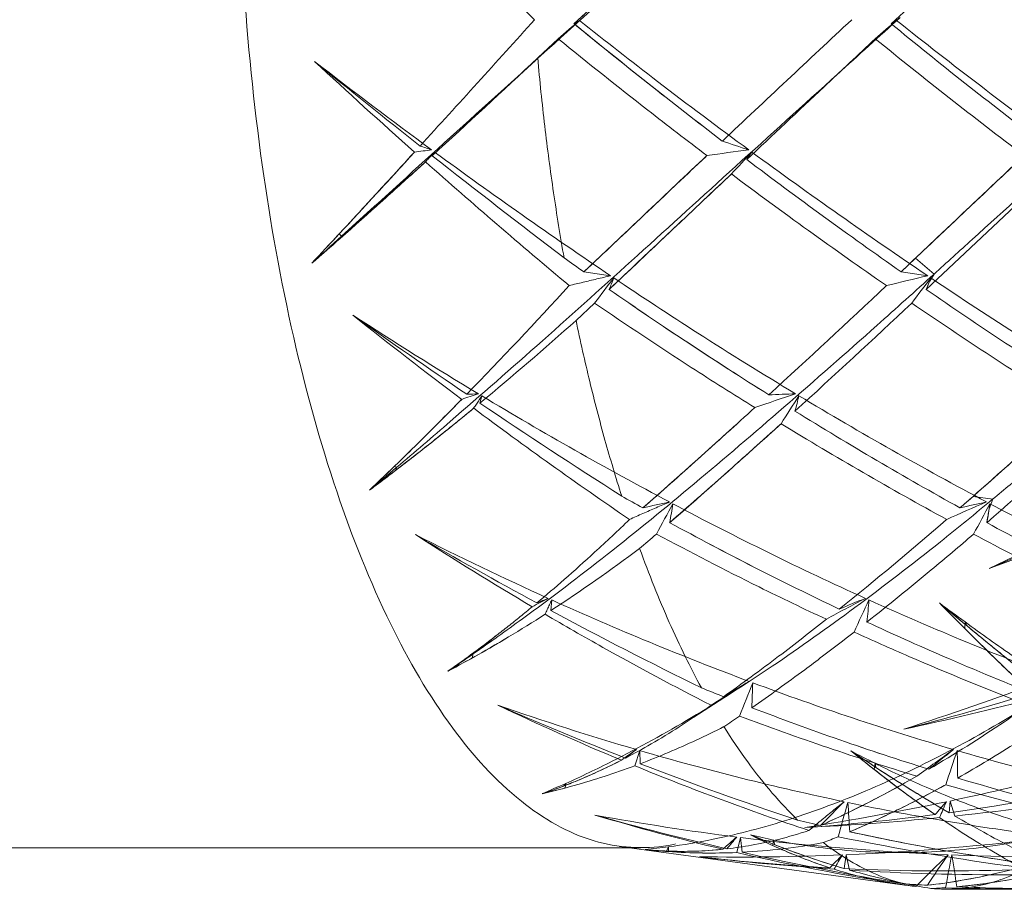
# Model space of a CAD drawing. Header units: millimetres. Extents: x 13297 to 13592, y 253 to 670.
# Tile 5 of 18: x 13466.91 to 13472.86, y 359.28 to 364.54. Entities that reach past the tile are written whole.
import ezdxf

# ---------------------------------------------------------------- set-up
doc = ezdxf.new("R2010")
doc.units = ezdxf.units.MM
doc.header["$LTSCALE"] = 0.3
doc.layers.add('轮廓线', color=7, linetype='Continuous', lineweight=20)

msp = doc.modelspace()

# ---------------------------------------------------------------- linework, layer by layer
at = {"layer": '轮廓线'}
for p, q in [((13472.2043, 364.5286), (13472.2343, 364.5521)), ((13470.1652, 364.4235), (13470.0414, 364.3076)), ((13469.4035, 363.7162), (13469.4181, 363.7378)), ((13473.1328, 363.6053), (13472.3921, 362.9069)), ((13468.8553, 363.2289), (13468.8408, 363.2429)), ((13468.8456, 363.2148), (13468.8553, 363.2289)), ((13472.3269, 363.0956), (13472.2397, 363.0132)), ((13472.4396, 362.9999), (13472.3269, 363.0956)), ((13470.4829, 362.9894), (13470.3212, 363.0132)), ((13472.4013, 362.9894), (13472.2397, 363.0132)), ((13472.413, 362.9573), (13472.4396, 362.9999)), ((13470.386, 362.8243), (13470.2736, 362.719)), ((13469.6917, 362.2186), (13469.7029, 362.263)), ((13469.1883, 361.8305), (13469.1729, 361.8344)), ((13469.1804, 361.8104), (13469.1883, 361.8305)), ((13472.7943, 361.6371), (13472.6758, 361.6546)), ((13472.7729, 361.5782), (13472.7943, 361.6371)), ((13470.121, 360.9635), (13470.1266, 361.0277)), ((13472.6272, 360.8944), (13472.6257, 360.8549)), ((13472.635, 360.874), (13472.6272, 360.8944)), ((13469.651, 360.7011), (13469.6357, 360.6946)), ((13469.6453, 360.6764), (13469.651, 360.7011)), ((13470.6604, 360.1161), (13470.6291, 360.0241)), ((13470.6621, 360.0365), (13470.6604, 360.1161)), ((13472.0826, 360.0391), (13472.0772, 360.002)), ((13472.0881, 360.0143), (13472.0826, 360.0391)), ((13470.2117, 359.9176), (13470.1976, 359.9012)), ((13470.2087, 359.89), (13470.2117, 359.9176)), ((13472.5361, 359.8109), (13472.5311, 359.74)), ((13472.5653, 359.7201), (13472.5361, 359.8109)), ((13471.2679, 359.5903), (13471.246, 359.4993)), ((13471.2783, 359.5008), (13471.2679, 359.5903)), ((13471.4704, 359.575), (13471.4614, 359.5427)), ((13471.4732, 359.5473), (13471.4704, 359.575)), ((13470.6649, 359.5278), (13458.6911, 359.5278)), ((13470.5363, 359.5366), (13472.263, 359.3019)), ((13470.8322, 359.5335), (13470.8203, 359.5084)), ((13470.8322, 359.5049), (13470.8322, 359.5335)), ((13471.9076, 359.4862), (13471.8947, 359.4024)), ((13471.9274, 359.3929), (13471.9076, 359.4862)), ((13473.0201, 359.2778), (13472.507, 359.2778))]:
    msp.add_line(p, q, dxfattribs=at)
for points in [[(13469.8831, 364.1591), (13469.9556, 364.2263), (13470.0286, 364.2928)], [(13471.781, 364.1394), (13471.8624, 364.2151), (13471.9443, 364.2899)], [(13470.9865, 360.3176), (13471.0768, 360.377), (13471.1678, 360.4351)]]:
    msp.add_lwpolyline(points, dxfattribs=at)
for centre, radius, start, end in [((13524.7685, 421.3579), 78.9015, 225.260505, 226.064583), ((13518.999, 314.5119), 68.4999, 132.190007, 133.116986), ((13534.1864, 296.2172), 93.5458, 132.770133, 133.105999), ((13347.5221, 474.9414), 164.9094, 317.615069, 317.97367), ((13478.1485, 355.1956), 12.202, 130.06385, 130.86393), ((13492.245, 391.3882), 34.72, 230.71664, 232.60348), ((13494.359, 393.982), 38.0662, 230.72573, 231.5822), ((13704.8364, 115.4241), 341.0253, 133.072669, 133.252956), ((13480.0034, 355.2779), 12.0982, 130.08477, 130.89127), ((13471.6089, 365.4919), 1.1325, 300.29045, 302.24438), ((13471.5748, 365.5491), 1.1991, 300.32004, 301.66861), ((13493.4886, 390.5555), 33.6483, 230.70827, 232.65648), ((13471.6681, 365.3969), 1.0206, 301.69689, 302.28098), ((13493.6571, 391.5496), 34.4918, 231.55868, 233.70062), ((13493.0673, 390.2496), 33.2761, 230.90619, 232.87766), ((13488.3538, 389.562), 32.0226, 232.1197, 233.7077), ((13497.039, 394.8974), 41.7206, 227.19821, 228.31959), ((13506.9872, 411.3549), 60.6793, 230.867388, 231.639971), ((13432.246, 404.4309), 55.1214, 312.3845, 313.28871), ((13491.1989, 390.0589), 33.0287, 231.64839, 232.64477), ((13480.3901, 391.2606), 28.9663, 251.41579, 251.74936), ((13398.5844, 428.3194), 95.7649, 317.191929, 317.594328), ((13391.3192, 434.9895), 105.6275, 317.328303, 317.580287), ((13471.7214, 345.8415), 18.0599, 97.38693, 97.71812), ((13478.3723, 391.0034), 28.6911, 251.62853, 251.77545), ((13488.7047, 390.0472), 32.6214, 233.75588, 236.04207), ((13473.6631, 345.673), 18.2299, 97.38898, 98.19248), ((13479.7191, 355.7871), 11.5529, 136.51209, 137.41113), ((13470.1832, 364.4978), 1.3818, 324.35917, 326.63232), ((13491.139, 390.7599), 33.5008, 233.76606, 235.9911), ((13436.6056, 399.6477), 48.6496, 311.50599, 312.32422), ((13496.5872, 394.4258), 41.0679, 228.47693, 230.07859), ((13506.6461, 410.924), 60.1298, 231.729806, 232.691342), ((13611.6241, 214.5586), 204.9511, 133.299843, 133.444851), ((13491.4781, 390.4272), 33.4909, 232.96462, 234.94002), ((13742.4573, 77.7618), 392.9197, 133.30024, 133.432201), ((13490.5917, 389.5201), 32.3587, 233.2122, 235.2587), ((13436.772, 393.0059), 43.7521, 316.81789, 317.40782), ((13383.4958, 455.1113), 126.573, 313.312052, 313.540839), ((13445.864, 384.5253), 31.3189, 316.74844, 317.19237), ((13419.5258, 417.3934), 73.2611, 312.135082, 312.325243), ((13452.7751, 381.3838), 24.2565, 310.95768, 311.49267), ((13322.7315, 519.6165), 215.3734, 313.31292, 313.446383), ((13489.1716, 389.9171), 32.8505, 234.72625, 234.98273), ((13479.9478, 355.6449), 11.9571, 142.18195, 143.09926), ((13468.3782, 363.8025), 2.279, 336.85946, 338.74821), ((13475.4915, 349.4644), 13.8735, 102.87008, 103.93136), ((13481.7694, 355.7259), 11.831, 142.20447, 143.13119), ((13470.232, 363.8303), 2.3492, 336.85394, 338.68597), ((13470.3738, 363.7742), 2.1967, 338.16926, 338.70583), ((13486.919, 384.5148), 25.9636, 236.05363, 238.93437), ((13448.4902, 382.8321), 29.4759, 315.77269, 317.52978), ((13485.3304, 384.3541), 26.0902, 235.2894, 237.83137), ((13486.3132, 385.7835), 27.8249, 235.30205, 236.49094), ((13427.6634, 410.119), 64.8535, 312.454537, 313.312054), ((13470.165, 363.8584), 2.4218, 336.86642, 338.15692), ((13486.9938, 383.9833), 25.6402, 235.28576, 237.8741), ((13434.6666, 402.761), 54.8775, 312.2975, 313.30228), ((13486.6257, 383.7127), 25.3264, 235.56528, 238.18457), ((13482.4053, 383.3997), 24.66, 236.85715, 238.94139), ((13486.8679, 385.25), 28.7784, 231.42376, 233.08254), ((13490.7252, 393.3657), 37.5839, 234.54292, 235.82226), ((13456.4684, 378.183), 20.7296, 309.63477, 311.7562), ((13484.8472, 383.6157), 25.208, 236.54883, 237.86746), ((13473.1041, 351.7341), 11.0822, 107.98176, 108.53202), ((13470.3723, 341.4056), 20.8808, 91.89197, 92.08665), ((13482.3754, 383.3484), 24.6006, 238.99363, 242.03391), ((13475.042, 351.6739), 11.1452, 107.97787, 109.31933), ((13472.289, 341.21), 21.0762, 91.86776, 92.30962), ((13481.6033, 355.7583), 11.9137, 146.90789, 147.87394), ((13468.1518, 363.1114), 3.5725, 344.7259, 346.2616), ((13484.5049, 383.7056), 25.0151, 239.00227, 241.99054), ((13454.3748, 377.1005), 21.2612, 314.10819, 315.66402), ((13453.4046, 378.0668), 22.6304, 314.61813, 315.6302), ((13490.2328, 392.637), 36.7044, 235.96945, 237.5706), ((13429.4685, 408.1416), 62.1762, 311.925065, 312.351168), ((13439.5557, 399.1614), 50.0369, 311.44569, 312.36653), ((13458.2905, 375.9729), 17.8653, 307.5573, 309.49997), ((13486.3011, 384.515), 27.8503, 233.29249, 235.67594), ((13484.777, 383.5008), 25.0734, 238.29037, 240.93535), ((13438.8988, 398.0853), 48.5709, 311.64152, 312.18241), ((13484.2171, 382.919), 24.3939, 238.6169, 241.33566), ((13445.1507, 393.282), 42.1022, 310.97568, 312.20257), ((13458.8038, 372.5623), 14.92, 313.23424, 314.70698), ((13460.4338, 370.8533), 12.5584, 313.15678, 314.09717), ((13451.3623, 383.6833), 29.3503, 311.15575, 312.02768), ((13448.3813, 389.2133), 36.7383, 311.23321, 311.92981), ((13451.3559, 382.8951), 27.5992, 309.80342, 310.25009), ((13461.9936, 371.1699), 11.8004, 306.56652, 307.51935), ((13449.6215, 385.9457), 32.3738, 310.9529, 311.73553), ((13482.5835, 383.0434), 24.54, 240.63463, 240.97767), ((13452.3696, 384.6911), 30.7085, 311.19782, 311.39518), ((13473.3071, 350.101), 11.781, 102.09307, 102.89563), ((13481.7879, 355.5935), 12.475, 151.16686, 152.12389), ((13465.8297, 362.385), 5.0892, 349.9326, 351.23704), ((13480.4733, 379.7055), 20.4911, 242.01941, 245.65013), ((13476.6637, 352.3837), 10.0288, 112.92352, 114.43006), ((13475.2286, 350.0981), 11.7844, 102.10482, 102.90643), ((13483.5839, 355.6665), 12.3326, 151.18966, 152.15746), ((13467.6085, 362.4101), 5.2309, 349.92884, 351.19776), ((13467.9047, 362.3633), 4.9311, 350.83953, 351.20948), ((13462.8646, 381.8519), 22.8906, 295.65013, 297.88629), ((13482.5072, 379.9539), 20.7646, 242.05961, 245.64461), ((13467.4824, 362.432), 5.359, 349.93487, 350.83307), ((13466.2179, 376.4598), 16.5926, 293.27108, 296.09908), ((13480.7958, 379.7494), 20.7923, 241.39313, 244.5652), ((13481.2685, 380.6281), 21.79, 241.40828, 242.92015), ((13458.8097, 377.2816), 20.8914, 308.67938, 310.99963), ((13482.6223, 379.5813), 20.6007, 241.39339, 244.59724), ((13466.1462, 379.0481), 19.0227, 290.38825, 292.90261), ((13478.3585, 379.274), 20.0173, 243.09832, 245.65111), ((13481.0388, 379.6557), 21.6841, 237.22865, 239.42477), ((13483.0702, 385.0254), 27.3251, 239.74235, 241.51027), ((13455.0751, 379.6967), 24.0796, 310.32318, 310.6439), ((13482.3088, 379.351), 20.3476, 241.75367, 244.9935), ((13464.8425, 369.0876), 9.6882, 303.01308, 306.8884), ((13480.5673, 379.294), 20.2829, 242.96812, 244.59561), ((13474.1496, 353.1997), 8.8193, 117.2937, 118.00338), ((13473.3518, 352.8547), 8.803, 111.63973, 112.12619), ((13478.2484, 379.022), 19.7424, 245.70781, 249.45807), ((13476.0948, 353.1467), 8.8784, 117.28564, 119.01648), ((13475.315, 352.7369), 8.9287, 111.62369, 112.72417), ((13483.1894, 355.7729), 12.3205, 154.75366, 155.7491), ((13465.2245, 361.5901), 6.8444, 354.16057, 355.2863), ((13480.2486, 379.2069), 19.9442, 245.71432, 249.42447), ((13482.253, 374.071), 16.318, 233.1714, 233.85149), ((13494.9209, 383.2068), 31.5704, 224.67669, 225.39995), ((13509.8377, 398.0809), 52.6356, 224.77311, 225.01067), ((13518.5125, 416.3503), 71.9886, 230.241157, 230.410091), ((13465.6946, 367.7627), 8.113, 300.93367, 302.77215), ((13480.9112, 379.4629), 21.4532, 239.69594, 240.77268), ((13482.5986, 384.1494), 26.3301, 241.71287, 243.94072), ((13461.5362, 373.8358), 16.4975, 307.15119, 308.42276), ((13480.4672, 379.079), 20.0458, 245.1194, 246.56932), ((13461.4389, 374.3364), 17.1157, 307.1076, 307.91493), ((13480.11, 378.7484), 19.6834, 245.52789, 246.58297), ((13487.1063, 375.336), 20.479, 225.00077, 226.57428), ((13488.9186, 380.5505), 25.5405, 230.3899, 231.76504), ((13466.2413, 366.8046), 7.0102, 297.68977, 301.12618), ((13465.277, 366.6333), 7.3666, 306.27668, 307.7907), ((13465.8151, 367.5419), 7.8617, 299.15677, 301.00775), ((13463.0813, 370.1745), 11.5286, 303.82499, 304.74129), ((13480.2949, 378.3713), 20.1997, 240.7863, 242.89276), ((13486.2088, 374.4062), 19.1869, 225.4712, 226.61203), ((13466.3455, 365.1768), 5.5602, 304.55026, 306.28131), ((13466.5794, 366.176), 6.2965, 297.62346, 299.13904), ((13475.6346, 362.9913), 5.2357, 206.12082, 208.46308), ((13463.8612, 370.7499), 12.6337, 305.32059, 307.19863), ((13480.0264, 378.5522), 19.4702, 246.57927, 248.87939), ((13480.39, 378.9012), 19.8519, 246.56982, 248.40913), ((13475.4071, 353.5539), 8.0891, 120.34131, 121.61795), ((13483.0327, 355.8289), 12.599, 158.10603, 159.09313), ((13462.7598, 360.754), 8.5856, 357.47456, 358.48463), ((13477.428, 376.7833), 17.3581, 249.47622, 253.70507), ((13466.5752, 377.9764), 18.6188, 287.76444, 290.47786), ((13478.3449, 378.6125), 19.5369, 248.01728, 248.44263), ((13468.8036, 373.9985), 14.1798, 284.09107, 287.3351), ((13468.7802, 376.6589), 16.7775, 281.95612, 284.7694), ((13477.1816, 375.9381), 17.2102, 244.605, 247.32731), ((13475.4231, 376.4945), 17.0568, 250.75459, 253.70948), ((13478.3937, 380.0519), 21.4567, 246.39237, 248.62459), ((13477.7812, 377.1457), 17.9655, 248.97989, 250.78748), ((13477.5839, 376.6198), 17.4038, 248.96505, 252.69936), ((13465.6273, 368.6012), 10.0129, 303.59387, 304.24736), ((13477.2844, 376.3338), 17.1039, 249.38779, 253.18261), ((13477.4969, 376.3621), 17.1319, 250.82305, 252.72098), ((13475.1175, 353.7256), 7.8091, 124.9993, 125.81719), ((13475.3304, 354.0895), 7.6427, 127.8726, 128.49534), ((13475.3621, 376.2714), 16.8256, 253.77309, 258.11118), ((13475.3694, 366.5764), 7.317, 242.02243, 243.30897), ((13477.876, 367.3691), 9.3756, 230.69321, 232.69579), ((13479.3567, 369.2235), 11.7485, 230.83459, 231.71184), ((13480.7839, 373.2949), 15.8743, 236.12912, 236.78425), ((13477.0733, 353.6708), 7.875, 124.98841, 126.9822), ((13477.3461, 353.9643), 7.8008, 127.86787, 129.27117), ((13483.97, 356.1885), 12.0485, 160.97519, 162.00988), ((13469.1129, 376.0202), 16.5668, 281.92497, 286.33131), ((13462.1934, 359.8448), 10.3897, 0.58047, 1.49599), ((13477.3045, 376.3549), 16.9122, 253.77686, 258.09005), ((13468.8872, 363.2898), 3.6335, 292.9989, 297.19143), ((13476.8498, 375.1464), 16.3518, 247.63948, 251.5764), ((13478.062, 379.1938), 20.5368, 248.87992, 251.70208), ((13477.5497, 368.3398), 9.9571, 236.73524, 239.73437), ((13468.6259, 366.45), 7.4743, 297.19738, 299.7604), ((13470.7745, 372.648), 13.027, 277.74934, 282.59771), ((13477.4125, 376.0788), 16.8364, 253.32907, 257.16355), ((13467.8421, 365.1955), 5.7855, 292.62775, 294.17981), ((13469.1798, 362.5711), 2.8573, 288.11099, 290.86743), ((13469.1744, 363.7894), 4.0342, 282.7975, 284.85537), ((13476.386, 365.425), 6.9262, 232.75356, 235.32947), ((13469.1849, 365.9195), 6.8685, 296.19817, 298.95847), ((13477.138, 375.8386), 16.5874, 253.80086, 257.6915), ((13469.1962, 375.6233), 16.1613, 278.76212, 281.84629), ((13477.5642, 354.0399), 8.0862, 134.50671, 135.93936), ((13476.7567, 356.0253), 5.683, 138.29406, 139.33391), ((13480.881, 356.1156), 9.1448, 156.19815, 156.85199), ((13470.9407, 375.1341), 15.4994, 276.01666, 279.69409), ((13469.3886, 364.9484), 5.7902, 294.10648, 297.27624), ((13483.2868, 356.4931), 11.8406, 163.77196, 164.81266), ((13475.1209, 375.0892), 15.6191, 258.16659, 262.80517), ((13460.0308, 358.9419), 11.9183, 3.28175, 4.13882), ((13469.6655, 364.9219), 5.7612, 293.14005, 296.29016), ((13474.5069, 373.591), 14.464, 253.4523, 256.62805), ((13473.1815, 374.9384), 15.467, 259.59192, 262.80926), ((13475.2359, 377.0363), 17.9765, 254.35241, 256.98166), ((13475.4261, 375.819), 16.5679, 256.69908, 257.19289), ((13470.7686, 372.6572), 13.037, 273.91259, 277.3927), ((13470.9043, 375.4691), 15.8364, 272.72836, 275.68253), ((13475.9415, 354.2001), 7.151, 131.04762, 131.94347), ((13477.459, 354.3946), 8.1014, 140.08227, 140.73705), ((13473.1782, 374.8883), 15.4168, 262.8821, 267.57021), ((13472.3037, 363.7442), 4.2517, 256.761, 258.69895), ((13473.2398, 363.4316), 4.2763, 243.474, 245.42463), ((13473.842, 365.5742), 6.4758, 247.17576, 248.54319), ((13469.9686, 364.2246), 5.0008, 291.10407, 292.20953), ((13474.9743, 374.6442), 15.3681, 258.30727, 262.47112), ((13471.2399, 374.8161), 15.3444, 272.49415, 277.20461), ((13475.2512, 375.0137), 15.7439, 257.82014, 259.85197), ((13475.2019, 374.7738), 15.4991, 257.81095, 261.94403), ((13470.311, 363.3732), 3.8749, 275.65191, 277.73316), ((13470.917, 361.8239), 2.3177, 264.44425, 270.25816), ((13471.1057, 363.4293), 3.9339, 263.97201, 266.01223), ((13471.0905, 363.2757), 3.7796, 263.95704, 272.35695), ((13470.9228, 361.9357), 2.4295, 264.5634, 267.58186), ((13470.9176, 361.842), 2.3357, 267.61251, 276.00367), ((13470.9171, 361.8483), 2.342, 270.25442, 275.99714), ((13471.0944, 363.1368), 3.6406, 272.89584, 280.69552), ((13473.3071, 364.1979), 4.9991, 248.4785, 253.58953), ((13475.1865, 374.6833), 15.4072, 259.87226, 261.95358), ((13471.0883, 363.1811), 3.6851, 266.01512, 272.4541), ((13471.2466, 374.6292), 15.1574, 269.14634, 272.41453), ((13472.9085, 375.5614), 16.1982, 263.30782, 266.19764), ((13472.5211, 372.5064), 13.1189, 263.43307, 266.88945), ((13474.3687, 373.0033), 13.8604, 256.97931, 261.53957), ((13475.0731, 376.3153), 17.2374, 257.28203, 260.5999), ((13472.7692, 362.3699), 3.1147, 247.37882, 252.05046), ((13476.5123, 354.9356), 6.4892, 135.48349, 136.4479), ((13479.4484, 354.9745), 8.8062, 149.18791, 149.84084), ((13479.7733, 354.4158), 8.8456, 145.03209, 146.47774), ((13482.4511, 357.5066), 10.0997, 168.70692, 169.84941), ((13473.1656, 374.6406), 15.1688, 267.66261, 272.41356), ((13458.3511, 357.1341), 14.3892, 8.62521, 9.40103), ((13472.5078, 372.2042), 12.8164, 267.25799, 272.15198), ((13472.8771, 375.0413), 15.6772, 266.52729, 270.15049), ((13471.9007, 363.3761), 4.1066, 280.91532, 284.95841), ((13471.9814, 362.9517), 3.6747, 276.52489, 280.93206), ((13472.2023, 363.2256), 3.9521, 279.52904, 283.71042), ((13473.2414, 374.4423), 15.1648, 266.28116, 266.81559), ((13472.2605, 362.8226), 3.5448, 272.59585, 274.01396), ((13473.0206, 374.2151), 14.9373, 268.03892, 272.2988), ((13472.2487, 362.9364), 3.6592, 275.1555, 279.56266), ((13473.229, 374.2101), 14.9323, 267.4992, 271.76259), ((13473.2282, 374.1828), 14.9049, 267.49799, 269.6283)]:
    msp.add_arc(centre, radius, start, end, dxfattribs=at)
for points, knots in [([(13470.9554, 371.9832), (13470.9528, 371.984), (13470.8057, 372.028), (13470.4808, 372.05), (13470.0096, 371.8355), (13469.587, 371.4202), (13469.2069, 370.8258), (13468.8762, 370.0674), (13468.6039, 369.1674), (13468.3992, 368.1545), (13468.2691, 367.0621), (13468.2181, 365.9265), (13468.2481, 364.7859), (13468.358, 363.6786), (13468.5439, 362.6416), (13468.7994, 361.7096), (13469.0256, 361.1396), (13469.152, 360.882)], [0.1282708, 0.1282708, 0.1282708, 0.1282708, 0.1288402, 0.1603272, 0.1939423, 0.2342252, 0.2832464, 0.3412611, 0.407447, 0.4803209, 0.5579755, 0.638239, 0.7188056, 0.797354, 0.8716661, 0.939752, 1, 1, 1, 1]), ([(13472.1923, 366.1877), (13472.0536, 366.0713), (13471.6887, 365.7616), (13470.8925, 365.0741), (13470.042, 364.3052), (13469.2945, 363.6288), (13468.9732, 363.336), (13468.8554, 363.229)], [0, 0, 0, 0, 0.121812, 0.32189, 0.707594, 0.892975, 1, 1, 1, 1]), ([(13475.7305, 365.9351), (13475.662, 365.8767), (13475.4808, 365.7213), (13475.0778, 365.3733), (13474.6373, 364.9863), (13474.2055, 364.6003), (13473.7877, 364.2217), (13473.2766, 363.7586), (13472.7934, 363.3207), (13472.5165, 363.0696), (13472.4394, 362.9999)], [0, 0, 0, 0, 0.061226, 0.162422, 0.362181, 0.460104, 0.556406, 0.745747, 0.929234, 1, 1, 1, 1]), ([(13470.2611, 364.5136), (13470.512, 364.748), (13470.7831, 364.9991), (13471.0567, 365.2475), (13471.076, 365.2651)], [0, 0, 0, 0, 0.929232, 1, 1, 1, 1]), ([(13472.2341, 364.552), (13472.1077, 364.438), (13471.776, 364.1375), (13471.2458, 363.6581), (13470.6527, 363.1181), (13470.0787, 362.601), (13469.5918, 362.1754), (13469.2965, 361.9219), (13469.1885, 361.8305)], [0, 0, 0, 0, 0.12507, 0.328663, 0.525052, 0.714181, 0.896075, 1, 1, 1, 1]), ([(13470.2618, 364.514), (13470.2656, 364.5163), (13470.2731, 364.5207), (13470.2841, 364.5274), (13470.2913, 364.5319), (13470.2948, 364.5341)], [0, 0, 0, 0, 0.342552, 0.675994, 1, 1, 1, 1]), ([(13471.3186, 363.7515), (13471.1333, 363.8875), (13470.7895, 364.1452), (13470.4512, 364.4101), (13470.2948, 364.5341)], [0, 0, 0, 0, 0.535202, 1, 1, 1, 1]), ([(13471.0653, 363.7169), (13470.9452, 363.8077), (13470.6426, 364.0401), (13470.3446, 364.2782), (13470.1652, 364.4235)], [0, 0, 0, 0, 0.39466, 1, 1, 1, 1]), ([(13472.0833, 364.4234), (13471.9802, 364.3267), (13471.7212, 364.0831), (13471.4621, 363.8395), (13471.3062, 363.6927)], [0, 0, 0, 0, 0.397706, 1, 1, 1, 1]), ([(13470.201, 363.0979), (13470.1779, 363.2289), (13470.1352, 363.4943), (13470.0821, 363.8977), (13470.0538, 364.1701), (13470.0414, 364.3076)], [0, 0, 0, 0, 0.326961, 0.660686, 1, 1, 1, 1]), ([(13475.798, 364.3051), (13475.7355, 364.2484), (13475.5704, 364.0983), (13475.2038, 363.7658), (13474.802, 363.4015), (13474.407, 363.0443), (13474.0273, 362.7006), (13473.5626, 362.2891), (13473.1197, 361.909), (13472.8649, 361.6957), (13472.7941, 361.637)], [0, 0, 0, 0, 0.062989, 0.166633, 0.369455, 0.467977, 0.564257, 0.751847, 0.931386, 1, 1, 1, 1]), ([(13469.4181, 363.7378), (13469.4119, 363.7313), (13469.3996, 363.7181), (13469.381, 363.6984), (13469.3686, 363.6853), (13469.3624, 363.6787)], [0, 0, 0, 0, 0.333587, 0.666915, 1, 1, 1, 1]), ([(13469.3624, 363.6787), (13469.2866, 363.6097), (13469.1362, 363.4736), (13468.9073, 363.269), (13468.7538, 363.1339), (13468.6752, 363.0655)], [0, 0, 0, 0, 0.333991, 0.660697, 1, 1, 1, 1]), ([(13471.0658, 363.7173), (13471.0025, 363.6575), (13470.7539, 363.4226), (13470.5057, 363.1873), (13470.3201, 363.0125)], [0, 0, 0, 0, 0.254477, 1, 1, 1, 1]), ([(13472.6069, 363.3606), (13472.6464, 363.398), (13472.7277, 363.4747), (13472.8536, 363.5935), (13472.9399, 363.6749), (13472.9845, 363.7169)], [0, 0, 0, 0, 0.314598, 0.646086, 1, 1, 1, 1]), ([(13470.4731, 362.9064), (13470.7027, 363.1225), (13470.9491, 363.356), (13471.1961, 363.5889), (13471.2137, 363.6055)], [0, 0, 0, 0, 0.92871, 1, 1, 1, 1]), ([(13471.2135, 363.6053), (13471.1693, 363.5636), (13471.0835, 363.4827), (13470.9585, 363.3648), (13470.8777, 363.2885), (13470.8385, 363.2515)], [0, 0, 0, 0, 0.353689, 0.686055, 1, 1, 1, 1]), ([(13472.2397, 363.0132), (13472.2745, 363.0461), (13472.3411, 363.109), (13472.4369, 363.1996), (13472.5245, 363.2825), (13472.5802, 363.3354), (13472.6069, 363.3606)], [0, 0, 0, 0, 0.283971, 0.54393, 0.782419, 1, 1, 1, 1]), ([(13472.4394, 362.9999), (13472.3246, 362.896), (13472.0241, 362.6251), (13471.5416, 362.2011), (13470.9997, 361.7367), (13470.4738, 361.307), (13470.0252, 360.9665), (13469.7512, 360.7705), (13469.6511, 360.7011)], [0, 0, 0, 0, 0.128484, 0.335618, 0.53289, 0.720535, 0.898974, 1, 1, 1, 1]), ([(13470.2321, 362.9302), (13470.2599, 362.9371), (13470.3157, 362.95), (13470.3992, 362.9702), (13470.455, 362.983), (13470.4829, 362.9894)], [0, 0, 0, 0, 0.333704, 0.666519, 1, 1, 1, 1]), ([(13471.6021, 362.275), (13471.4031, 362.3948), (13471.0336, 362.6241), (13470.6703, 362.8634), (13470.5022, 362.9765)], [0, 0, 0, 0, 0.533956, 1, 1, 1, 1]), ([(13471.3548, 362.1916), (13471.2258, 362.2716), (13470.8999, 362.478), (13470.5791, 362.6923), (13470.386, 362.8243)], [0, 0, 0, 0, 0.393599, 1, 1, 1, 1]), ([(13470.5496, 361.6565), (13470.5138, 361.7686), (13470.4454, 361.9986), (13470.3535, 362.353), (13470.2993, 362.5954), (13470.2736, 362.719)], [0, 0, 0, 0, 0.321568, 0.655247, 1, 1, 1, 1]), ([(13469.7029, 362.263), (13469.6974, 362.2546), (13469.6867, 362.2378), (13469.6704, 362.2126), (13469.6595, 362.1959), (13469.6541, 362.1875)], [0, 0, 0, 0, 0.333471, 0.666798, 1, 1, 1, 1]), ([(13471.3553, 362.1919), (13471.2979, 362.1395), (13471.0733, 361.9352), (13470.847, 361.7328), (13470.6768, 361.5842)], [0, 0, 0, 0, 0.256095, 1, 1, 1, 1]), ([(13469.6541, 362.1875), (13469.5849, 362.1306), (13469.4475, 362.019), (13469.2376, 361.8536), (13469.0962, 361.7461), (13469.0237, 361.6921)], [0, 0, 0, 0, 0.335426, 0.662115, 1, 1, 1, 1]), ([(13470.8399, 361.495), (13471.0508, 361.6776), (13471.2751, 361.8777), (13471.4979, 362.0794), (13471.5139, 362.0939)], [0, 0, 0, 0, 0.928141, 1, 1, 1, 1]), ([(13472.7941, 361.637), (13472.6894, 361.5502), (13472.4158, 361.3268), (13471.9735, 360.9865), (13471.473, 360.6288), (13470.9841, 360.3154), (13470.5641, 360.0839), (13470.3061, 359.9599), (13470.2118, 359.9176)], [0, 0, 0, 0, 0.131112, 0.340626, 0.537978, 0.724113, 0.900357, 1, 1, 1, 1]), ([(13470.5966, 361.5149), (13470.6234, 361.5271), (13470.6774, 361.5505), (13470.758, 361.5861), (13470.812, 361.6091), (13470.839, 361.6205)], [0, 0, 0, 0, 0.334087, 0.666959, 1, 1, 1, 1]), ([(13470.0362, 361.0093), (13470.0921, 361.0561), (13470.2099, 361.1569), (13470.3972, 361.325), (13470.5274, 361.4476), (13470.5971, 361.5146)], [0, 0, 0, 0, 0.289815, 0.615908, 1, 1, 1, 1]), ([(13471.7882, 360.9107), (13471.6517, 360.9743), (13471.3061, 361.1403), (13470.9656, 361.3164), (13470.7605, 361.4263)], [0, 0, 0, 0, 0.392962, 1, 1, 1, 1]), ([(13472.6787, 361.4262), (13472.5938, 361.3532), (13472.3813, 361.1727), (13472.1646, 360.9971), (13472.0334, 360.8938)], [0, 0, 0, 0, 0.401407, 1, 1, 1, 1]), ([(13470.9336, 360.6862), (13470.9002, 360.7541), (13470.835, 360.8942), (13470.7432, 361.112), (13470.686, 361.262), (13470.658, 361.3388)], [0, 0, 0, 0, 0.320416, 0.65388, 1, 1, 1, 1]), ([(13470.1266, 361.0277), (13470.122, 361.0181), (13470.1132, 360.9988), (13470.0997, 360.9699), (13470.0906, 360.9507), (13470.0861, 360.941)], [0, 0, 0, 0, 0.333317, 0.666645, 1, 1, 1, 1]), ([(13473.1118, 360.489), (13473.0425, 360.5436), (13472.9033, 360.6546), (13472.6899, 360.8282), (13472.5461, 360.9474), (13472.4716, 361.0095)], [0, 0, 0, 0, 0.320901, 0.647247, 1, 1, 1, 1]), ([(13469.791, 360.8118), (13469.8152, 360.8305), (13469.8638, 360.8684), (13469.9364, 360.9267), (13469.9845, 360.9664), (13470.0087, 360.9865)], [0, 0, 0, 0, 0.328966, 0.66226, 1, 1, 1, 1]), ([(13469.152, 360.882), (13469.2598, 360.6623), (13469.4841, 360.2729), (13469.8956, 359.8102), (13470.3537, 359.5392), (13470.6983, 359.5158), (13470.8609, 359.5479), (13470.8756, 359.5512)], [0, 0, 0, 0, 0.051386, 0.0938289, 0.1288402, 0.1603272, 0.1634804, 0.1634804, 0.1634804, 0.1634804]), ([(13475.1097, 359.6193), (13475.017, 359.6425), (13474.7656, 359.7142), (13474.185, 359.9297), (13473.5496, 360.2719), (13472.9838, 360.6388), (13472.7254, 360.8227), (13472.6274, 360.8943)], [0, 0, 0, 0, 0.102197, 0.279197, 0.661022, 0.870225, 1, 1, 1, 1]), ([(13469.4988, 360.5972), (13469.5264, 360.6163), (13469.5794, 360.6535), (13469.6556, 360.7088), (13469.7254, 360.7612), (13469.77, 360.7954), (13469.791, 360.8118)], [0, 0, 0, 0, 0.277588, 0.535533, 0.779292, 1, 1, 1, 1]), ([(13471.765, 360.6866), (13471.729, 360.6594), (13471.5877, 360.5535), (13471.4445, 360.4503), (13471.3364, 360.3754)], [0, 0, 0, 0, 0.255291, 1, 1, 1, 1]), ([(13473.2741, 360.5563), (13473.1774, 360.4924), (13472.9239, 360.3303), (13472.5109, 360.0959), (13472.0385, 359.8693), (13471.5721, 359.694), (13471.1698, 359.5883), (13470.923, 359.5458), (13470.8324, 359.5335)], [0, 0, 0, 0, 0.130375, 0.338033, 0.533365, 0.718761, 0.897195, 1, 1, 1, 1]), ([(13471.0914, 360.3902), (13471.1167, 360.4068), (13471.1678, 360.439), (13471.244, 360.4877), (13471.2953, 360.5193), (13471.3209, 360.535)], [0, 0, 0, 0, 0.334545, 0.667445, 1, 1, 1, 1]), ([(13470.5732, 360.0711), (13470.6253, 360.0983), (13470.7348, 360.1587), (13470.9084, 360.2639), (13471.0271, 360.3456), (13471.0908, 360.3904)], [0, 0, 0, 0, 0.289921, 0.6161, 1, 1, 1, 1]), ([(13472.4084, 360.0034), (13472.5638, 360.0945), (13472.7658, 360.2217), (13472.9625, 360.3565), (13473.0104, 360.3899)], [0, 0, 0, 0, 0.755229, 1, 1, 1, 1]), ([(13473.1814, 360.3248), (13473.1031, 360.2714), (13472.9068, 360.1413), (13472.7051, 360.0196), (13472.5826, 359.9501)], [0, 0, 0, 0, 0.402176, 1, 1, 1, 1]), ([(13471.1684, 360.2611), (13471.113, 360.233), (13471.0017, 360.1789), (13470.8329, 360.1039), (13470.7192, 360.0582), (13470.6621, 360.0365)], [0, 0, 0, 0, 0.33649, 0.66975, 1, 1, 1, 1]), ([(13471.6143, 359.6954), (13471.5607, 359.7474), (13471.4549, 359.8608), (13471.3063, 360.0504), (13471.2139, 360.1884), (13471.1684, 360.2611)], [0, 0, 0, 0, 0.3104, 0.643492, 1, 1, 1, 1]), ([(13472.5311, 359.74), (13472.4664, 359.7777), (13472.3367, 359.8555), (13472.1386, 359.9805), (13472.0056, 360.0683), (13471.9368, 360.1146)], [0, 0, 0, 0, 0.319781, 0.64601, 1, 1, 1, 1]), ([(13470.5478, 360.058), (13470.5089, 360.0381), (13470.4315, 360), (13470.3147, 359.9476), (13470.2365, 359.9161), (13470.1976, 359.9012)], [0, 0, 0, 0, 0.341092, 0.674512, 1, 1, 1, 1]), ([(13470.6291, 360.0241), (13470.5681, 360.0015), (13470.4463, 359.959), (13470.2592, 359.9023), (13470.1329, 359.8702), (13470.068, 359.8554)], [0, 0, 0, 0, 0.333154, 0.659492, 1, 1, 1, 1]), ([(13472.4461, 359.7287), (13472.4051, 359.757), (13472.3227, 359.8154), (13472.1997, 359.9066), (13472.1181, 359.9697), (13472.0772, 360.002)], [0, 0, 0, 0, 0.325902, 0.659414, 1, 1, 1, 1]), ([(13474.4727, 359.5119), (13474.3821, 359.5043), (13474.139, 359.4926), (13473.7414, 359.5117), (13473.2817, 359.5888), (13472.8193, 359.7206), (13472.4189, 359.8769), (13472.1748, 359.9928), (13472.0828, 360.0391)], [0, 0, 0, 0, 0.110109, 0.294324, 0.480607, 0.673058, 0.875285, 1, 1, 1, 1]), ([(13470.068, 359.8554), (13470.0872, 359.8616), (13470.1237, 359.874), (13470.1757, 359.8928), (13470.2233, 359.9109), (13470.2665, 359.9282), (13470.294, 359.9397), (13470.3069, 359.9452)], [0, 0, 0, 0, 0.236835, 0.452451, 0.650155, 0.835424, 1, 1, 1, 1]), ([(13472.3363, 359.9617), (13472.2875, 359.9337), (13472.0965, 359.827), (13471.9007, 359.729), (13471.7525, 359.6629)], [0, 0, 0, 0, 0.25765, 1, 1, 1, 1]), ([(13471.9289, 359.624), (13472.1133, 359.7024), (13472.3075, 359.7983), (13472.4969, 359.9023), (13472.5106, 359.9098)], [0, 0, 0, 0, 0.927603, 1, 1, 1, 1]), ([(13473.8466, 359.8315), (13473.7548, 359.7944), (13473.5121, 359.7038), (13473.1141, 359.591), (13472.6545, 359.5124), (13472.1961, 359.4897), (13471.8008, 359.5173), (13471.5601, 359.5571), (13471.4706, 359.575)], [0, 0, 0, 0, 0.12259, 0.320419, 0.510947, 0.698328, 0.886971, 1, 1, 1, 1]), ([(13471.6827, 359.6326), (13471.7061, 359.6525), (13471.7535, 359.6914), (13471.8243, 359.7497), (13471.8719, 359.7878), (13471.8959, 359.8067)], [0, 0, 0, 0, 0.33496, 0.667851, 1, 1, 1, 1]), ([(13472.4724, 359.7105), (13472.5244, 359.675), (13472.6323, 359.6036), (13472.8043, 359.4985), (13472.925, 359.4303), (13472.9891, 359.3968)], [0, 0, 0, 0, 0.312504, 0.641536, 1, 1, 1, 1]), ([(13473.0795, 359.4463), (13473.0232, 359.4736), (13472.9093, 359.5307), (13472.7378, 359.6221), (13472.6232, 359.6866), (13472.5653, 359.7201)], [0, 0, 0, 0, 0.322637, 0.655924, 1, 1, 1, 1]), ([(13471.1865, 359.5218), (13471.2364, 359.5276), (13471.341, 359.5431), (13471.507, 359.5784), (13471.6214, 359.6127), (13471.682, 359.6327)], [0, 0, 0, 0, 0.296357, 0.623199, 1, 1, 1, 1]), ([(13471.33, 359.6055), (13471.3494, 359.5958), (13471.3861, 359.5778), (13471.4389, 359.5528), (13471.4869, 359.531), (13471.5304, 359.5119), (13471.5581, 359.5002), (13471.5711, 359.4948)], [0, 0, 0, 0, 0.244529, 0.462952, 0.659752, 0.841193, 1, 1, 1, 1]), ([(13471.8947, 359.4024), (13471.8331, 359.4206), (13471.7095, 359.4597), (13471.5212, 359.5274), (13471.3951, 359.5781), (13471.33, 359.6055)], [0, 0, 0, 0, 0.321114, 0.647209, 1, 1, 1, 1]), ([(13471.8094, 359.4068), (13471.7706, 359.4194), (13471.6928, 359.4464), (13471.5767, 359.4917), (13471.4998, 359.5252), (13471.4614, 359.5427)], [0, 0, 0, 0, 0.32745, 0.66085, 1, 1, 1, 1]), ([(13472.2578, 359.3094), (13472.2016, 359.3237), (13472.0886, 359.3625), (13471.9248, 359.4473), (13471.8212, 359.5194), (13471.77, 359.5594)], [0, 0, 0, 0, 0.315112, 0.646795, 1, 1, 1, 1]), ([(13472.3301, 359.2938), (13472.3514, 359.3157), (13472.3946, 359.3585), (13472.4591, 359.4226), (13472.5027, 359.4646), (13472.5246, 359.4854)], [0, 0, 0, 0, 0.335264, 0.668109, 1, 1, 1, 1]), ([(13471.8343, 359.3988), (13471.8839, 359.3832), (13471.9874, 359.3539), (13472.1525, 359.3175), (13472.2684, 359.3003), (13472.3295, 359.2938)], [0, 0, 0, 0, 0.307883, 0.636204, 1, 1, 1, 1]), ([(13472.4219, 359.2815), (13472.3676, 359.2903), (13472.2581, 359.3103), (13472.0932, 359.3475), (13471.9829, 359.377), (13471.9274, 359.3929)], [0, 0, 0, 0, 0.325245, 0.658427, 1, 1, 1, 1]), ([(13472.9611, 359.4087), (13472.9141, 359.3961), (13472.7286, 359.3499), (13472.5397, 359.3169), (13472.398, 359.3008)], [0, 0, 0, 0, 0.254351, 1, 1, 1, 1]), ([(13472.9182, 359.3642), (13472.8649, 359.3416), (13472.7566, 359.3047), (13472.589, 359.2765), (13472.477, 359.2767), (13472.4219, 359.2815)], [0, 0, 0, 0, 0.342138, 0.672973, 1, 1, 1, 1]), ([(13472.5769, 359.2919), (13472.7527, 359.3077), (13472.9411, 359.3389), (13473.126, 359.383), (13473.1391, 359.3862)], [0, 0, 0, 0, 0.928781, 1, 1, 1, 1])]:
    msp.add_open_spline(points, degree=3, knots=knots, dxfattribs=at)

doc.saveas('drawing.dxf')
